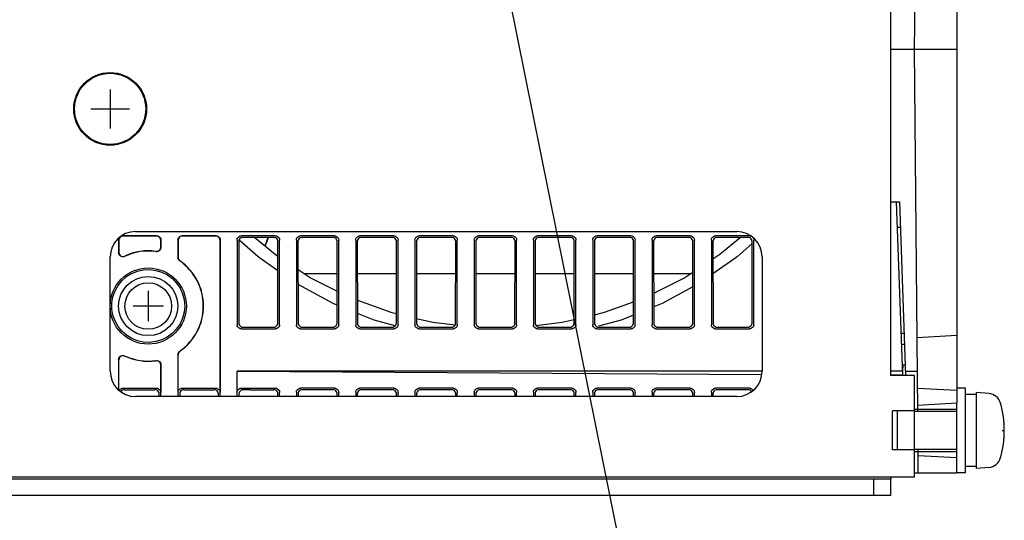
# Model space of a CAD drawing. Extents: x 97 to 1223, y 94 to 848.
# Tile 19 of 38: x 1059 to 1176, y 204 to 264. Entities that reach past the tile are written whole.
import ezdxf

# ---------------------------------------------------------------- set-up
doc = ezdxf.new("R2010")
doc.units = 0
doc.header["$LTSCALE"] = 69.3
doc.linetypes.add('HIDDEN', pattern=[0.2, 0.1, -0.1])
for name, color, linetype in [('ALL_AXIS', 7, 'CONTINUOUS'), ('ALL_CURVE', 7, 'CONTINUOUS'), ('ALL_FEATURES', 7, 'CONTINUOUS'), ('ALL_NOTE', 7, 'CONTINUOUS'), ('DEFAULT_2', 8, 'HIDDEN')]:
    doc.layers.add(name, color=color, linetype=linetype)

msp = doc.modelspace()

# ---------------------------------------------------------------- linework, layer by layer
at = {"layer": 'ALL_AXIS', "color": 7, "linetype": 'CONTINUOUS'}
for p, q in [((1171, 220), (1170, 220)), ((1171, 210), (1171, 220)), ((1172.3, 219.25), (1171, 219.25)), ((1173.761, 219.372), (1172.3, 219.5)), ((1172.3, 210.5), (1172.3, 219.5)), ((1170, 211.723), (1170, 218.243)), ((1170, 217.24), (1165, 217.24)), ((1170, 212.76), (1165, 212.76)), ((1172.3, 210.75), (1171, 210.75)), ((1173.761, 210.628), (1172.3, 210.5)), ((1171, 210), (1170, 210))]:
    msp.add_line(p, q, dxfattribs=at)
for centre, radius in [((1070, 253), 4.3), ((1070, 253), 4.2), ((1074.5, 229.7), 3.5), ((1074.5, 229.7), 2.75)]:
    msp.add_circle(centre, radius, dxfattribs=at)
for centre, radius, start, end in [((1173.622, 217.778), 1.6, 15.49397, 85), ((1163.6, 215), 12, 344.50603, 15.49397), ((1173.622, 212.222), 1.6, 275, 344.50603)]:
    msp.add_arc(centre, radius, start, end, dxfattribs=at)
at = {"layer": 'ALL_CURVE', "color": 40, "linetype": 'CONTINUOUS'}
for p, q in [((1070, 255.3), (1070, 250.7)), ((1067.7, 253), (1072.3, 253)), ((1074.5, 231.5), (1074.5, 227.9)), ((1076.3, 229.7), (1072.7, 229.7)), ((1175.347, 215), (1175.6, 215))]:
    msp.add_line(p, q, dxfattribs=at)
msp.add_arc((1163.6, 215), 12, 348.21928, 11.78072, dxfattribs=at)
at = {"layer": 'ALL_FEATURES', "color": 7, "linetype": 'CONTINUOUS'}
for p, q in [((1165, 260), (1165.46, 312.76)), ((1170, 311.762), (1170, 218.243)), ((1162.2, 221.5), (1162.2, 308.5)), ((1170, 260), (1162.2, 260)), ((1165.373, 217.24), (1165, 260)), ((1162.2, 242), (1163.244, 242)), ((1163.598, 221.5), (1162.883, 242)), ((1163.96, 221.5), (1163.244, 242)), ((1073, 238.5), (1144, 238.5)), ((1163.349, 239), (1162.987, 239)), ((1071, 237.502), (1071, 236.022)), ((1071.026, 237.476), (1071.026, 236.063)), ((1075.502, 238), (1071.498, 238)), ((1075.476, 237.974), (1071.524, 237.974)), ((1075.974, 237.476), (1075.974, 236.656)), ((1076, 236.626), (1076, 237.502)), ((1078, 237.502), (1078, 235.444)), ((1078.026, 237.476), (1078.026, 235.457)), ((1082.502, 238), (1078.498, 238)), ((1082.476, 237.974), (1078.524, 237.974)), ((1082.974, 237.476), (1082.974, 219.502)), ((1083, 219), (1083, 237.502)), ((1085, 237.502), (1085, 227.498)), ((1085.182, 237.32), (1085.197, 227.695)), ((1087.465, 235.498), (1085.219, 237.499)), ((1089.502, 238), (1085.498, 238)), ((1089.321, 237.819), (1085.679, 237.819)), ((1088.294, 236.807), (1088.662, 237.819)), ((1088.314, 236.791), (1088.688, 237.819)), ((1089.803, 227.695), (1089.818, 237.32)), ((1090, 227.498), (1090, 237.502)), ((1092, 237.502), (1092, 227.498)), ((1092.182, 237.32), (1092.197, 227.695)), ((1096.502, 238), (1092.498, 238)), ((1096.321, 237.819), (1092.679, 237.819)), ((1096.803, 227.695), (1096.818, 237.32)), ((1097, 227.498), (1097, 237.502)), ((1099, 237.502), (1099, 227.498)), ((1099.182, 237.32), (1099.197, 227.695)), ((1103.502, 238), (1099.498, 238)), ((1103.321, 237.819), (1099.679, 237.819)), ((1103.803, 227.695), (1103.818, 237.32)), ((1104, 227.498), (1104, 237.502)), ((1106, 237.502), (1106, 227.498)), ((1106.182, 237.32), (1106.197, 227.695)), ((1110.502, 238), (1106.498, 238)), ((1110.321, 237.819), (1106.679, 237.819)), ((1110.803, 227.695), (1110.818, 237.32)), ((1111, 227.498), (1111, 237.502)), ((1113, 237.502), (1113, 227.498)), ((1113.182, 237.32), (1113.197, 227.695)), ((1117.502, 238), (1113.498, 238)), ((1117.321, 237.819), (1113.679, 237.819)), ((1117.803, 227.695), (1117.818, 237.32)), ((1118, 227.498), (1118, 237.502)), ((1120, 237.502), (1120, 227.498)), ((1120.182, 237.32), (1120.197, 227.695)), ((1124.502, 238), (1120.498, 238)), ((1124.321, 237.819), (1120.679, 237.819)), ((1124.803, 227.695), (1124.818, 237.32)), ((1125, 227.498), (1125, 237.502)), ((1127, 237.502), (1127, 227.498)), ((1127.182, 237.32), (1127.197, 227.695)), ((1131.502, 238), (1127.498, 238)), ((1131.321, 237.819), (1127.679, 237.819)), ((1131.803, 227.695), (1131.818, 237.32)), ((1132, 227.498), (1132, 237.502)), ((1134, 237.502), (1134, 227.498)), ((1134.182, 237.32), (1134.197, 227.695)), ((1138.502, 238), (1134.498, 238)), ((1138.321, 237.819), (1134.679, 237.819)), ((1138.803, 227.695), (1138.818, 237.32)), ((1139, 227.498), (1139, 237.502)), ((1141, 237.502), (1141, 227.498)), ((1141.182, 237.32), (1141.197, 227.695)), ((1145.502, 238), (1141.498, 238)), ((1145.321, 237.819), (1141.679, 237.819)), ((1145.803, 227.695), (1145.818, 237.32)), ((1146, 227.498), (1146, 237.502)), ((1070, 222), (1070, 235.5)), ((1089.813, 233.846), (1087.465, 235.498)), ((1147, 235.5), (1147, 222)), ((1096.812, 233.5), (1092.997, 233.5)), ((1103.812, 233.5), (1099.188, 233.5)), ((1110.812, 233.5), (1106.188, 233.5)), ((1117.812, 233.5), (1113.188, 233.5)), ((1124.812, 233.5), (1120.188, 233.5)), ((1131.812, 233.5), (1127.188, 233.5)), ((1138.503, 233.5), (1134.188, 233.5)), ((1085.498, 227), (1089.502, 227)), ((1085.696, 227.198), (1089.304, 227.198)), ((1092.498, 227), (1096.502, 227)), ((1092.696, 227.198), (1096.304, 227.198)), ((1099.498, 227), (1103.502, 227)), ((1099.696, 227.198), (1103.304, 227.198)), ((1106.498, 227), (1110.502, 227)), ((1106.696, 227.198), (1110.304, 227.198)), ((1113.498, 227), (1117.502, 227)), ((1113.696, 227.198), (1117.304, 227.198)), ((1120.498, 227), (1124.502, 227)), ((1120.696, 227.198), (1124.304, 227.198)), ((1127.498, 227), (1131.502, 227)), ((1127.696, 227.198), (1131.304, 227.198)), ((1134.498, 227), (1138.502, 227)), ((1134.696, 227.198), (1138.304, 227.198)), ((1141.498, 227), (1145.502, 227)), ((1141.696, 227.198), (1145.304, 227.198)), ((1163.424, 226.5), (1163.786, 226.5)), ((1165.297, 226), (1170, 226.246)), ((1163.469, 225.2), (1163.831, 225.2)), ((1071, 223.378), (1071, 219.779)), ((1071.026, 219.758), (1071.026, 223.337)), ((1078, 223.956), (1078, 219)), ((1078.026, 219.502), (1078.026, 223.943)), ((1075.974, 222.744), (1075.974, 219.502)), ((1076, 219), (1076, 222.774)), ((1163.621, 222.7), (1163.587, 222)), ((1163.928, 222.7), (1163.621, 222.7)), ((1147, 222), (1085, 222)), ((1085, 222), (1146.961, 221.601)), ((1085, 219), (1085, 222)), ((1163.581, 222), (1162.2, 222)), ((1162.2, 221.581), (1163.596, 221.581)), ((1165, 221.5), (1162.2, 221.5)), ((1163.943, 222), (1165.332, 222)), ((1165, 209.5), (1165, 221.5)), ((1071.524, 220), (1075.476, 220)), ((1071.707, 219.817), (1075.293, 219.817)), ((1078.524, 220), (1082.476, 220)), ((1078.707, 219.817), (1082.293, 219.817)), ((1085.498, 220), (1089.502, 220)), ((1086.512, 219.816), (1085.699, 219.802)), ((1086.512, 219.816), (1089.32, 219.816)), ((1096.502, 220), (1092.498, 220)), ((1096.32, 219.816), (1092.686, 219.816)), ((1103.502, 220), (1099.498, 220)), ((1103.32, 219.816), (1099.686, 219.816)), ((1110.502, 220), (1106.498, 220)), ((1110.32, 219.816), (1106.686, 219.816)), ((1117.502, 220), (1113.498, 220)), ((1117.32, 219.816), (1113.686, 219.816)), ((1124.502, 220), (1120.498, 220)), ((1124.32, 219.816), (1120.686, 219.816)), ((1131.502, 220), (1127.498, 220)), ((1131.32, 219.816), (1127.686, 219.816)), ((1138.502, 220), (1134.498, 220)), ((1138.32, 219.816), (1134.686, 219.816)), ((1145.502, 220), (1141.498, 220)), ((1145.32, 219.816), (1141.686, 219.816)), ((1165.349, 220), (1170, 219.756)), ((1144, 219), (1073, 219)), ((1075.79, 219), (1075.79, 219.319)), ((1078.21, 219.319), (1078.21, 219)), ((1082.79, 219), (1082.79, 219.319)), ((1085.21, 219.304), (1085.21, 219)), ((1089.817, 219), (1089.818, 219.309)), ((1090, 219), (1090, 219.494)), ((1092, 219.51), (1092, 219)), ((1092.188, 219.325), (1092.189, 219)), ((1096.817, 219), (1096.818, 219.309)), ((1097, 219), (1097, 219.494)), ((1099, 219.51), (1099, 219)), ((1099.188, 219.325), (1099.189, 219)), ((1103.817, 219), (1103.818, 219.309)), ((1104, 219), (1104, 219.494)), ((1106, 219.51), (1106, 219)), ((1106.188, 219.325), (1106.189, 219)), ((1110.817, 219), (1110.818, 219.309)), ((1111, 219), (1111, 219.494)), ((1113, 219.51), (1113, 219)), ((1113.188, 219.325), (1113.189, 219)), ((1117.817, 219), (1117.818, 219.309)), ((1118, 219), (1118, 219.494)), ((1120, 219.51), (1120, 219)), ((1120.188, 219.325), (1120.189, 219)), ((1124.817, 219), (1124.818, 219.309)), ((1125, 219), (1125, 219.494)), ((1127, 219.51), (1127, 219)), ((1127.188, 219.325), (1127.189, 219)), ((1131.817, 219), (1131.818, 219.309)), ((1132, 219), (1132, 219.494)), ((1134, 219.51), (1134, 219)), ((1134.188, 219.325), (1134.189, 219)), ((1138.817, 219), (1138.818, 219.309)), ((1139, 219), (1139, 219.494)), ((1141, 219.51), (1141, 219)), ((1141.188, 219.325), (1141.189, 219)), ((1165.367, 218), (1170, 218.243)), ((1165, 217.3), (1162.4, 217.3)), ((1162.4, 212.7), (1162.4, 217.3)), ((1165, 212.7), (1162.4, 212.7)), ((1165.436, 210), (1165.412, 212.76)), ((1170, 211.76), (1165.419, 212)), ((1170, 210), (1170, 211.723)), ((982.5, 209.5), (1165, 209.5)), ((1165, 210), (1170, 210)), ((1160.2, 207.3), (1160.2, 209.3)), ((1162.2, 207.3), (1162.2, 209.3)), ((1162.2, 207.3), (985.3, 207.3))]:
    msp.add_line(p, q, dxfattribs=at)
at = {"layer": 'ALL_FEATURES', "color": 3, "linetype": 'CONTINUOUS'}
for p, q in [((1163, 212.7), (1163, 217.3)), ((1162.2, 209.5), (1162.2, 209.3)), ((985.3, 209.3), (1162.2, 209.3))]:
    msp.add_line(p, q, dxfattribs=at)
at = {"layer": 'ALL_FEATURES', "color": 7, "linetype": 'CONTINUOUS'}
for points in [[(1071, 237.502), (1071.017, 237.631), (1071.067, 237.751), (1071.117, 237.817)], [(1071.524, 237.974), (1071.395, 237.957), (1071.275, 237.907), (1071.172, 237.828), (1071.093, 237.725), (1071.043, 237.605), (1071.026, 237.476)], [(1071.269, 237.942), (1071.369, 237.983), (1071.498, 238)], [(1075.974, 237.476), (1075.957, 237.605), (1075.907, 237.725), (1075.828, 237.828), (1075.725, 237.907), (1075.605, 237.957), (1075.476, 237.974)], [(1075.502, 238), (1075.631, 237.983), (1075.751, 237.933), (1075.854, 237.854), (1075.933, 237.751), (1075.983, 237.631), (1076, 237.502)], [(1078, 237.502), (1078.017, 237.631), (1078.067, 237.751), (1078.146, 237.854), (1078.249, 237.933), (1078.369, 237.983), (1078.498, 238)], [(1078.524, 237.974), (1078.395, 237.957), (1078.275, 237.907), (1078.172, 237.828), (1078.093, 237.725), (1078.043, 237.605), (1078.026, 237.476)], [(1082.974, 237.476), (1082.957, 237.605), (1082.907, 237.725), (1082.828, 237.828), (1082.725, 237.907), (1082.605, 237.957), (1082.476, 237.974)], [(1082.502, 238), (1082.631, 237.983), (1082.751, 237.933), (1082.854, 237.854), (1082.933, 237.751), (1082.983, 237.631), (1083, 237.502)], [(1085, 237.502), (1085.017, 237.631), (1085.067, 237.751), (1085.146, 237.854), (1085.249, 237.933), (1085.369, 237.983), (1085.498, 238)], [(1085.679, 237.819), (1085.55, 237.802), (1085.43, 237.752), (1085.327, 237.673), (1085.249, 237.57), (1085.199, 237.45), (1085.182, 237.32)], [(1087.089, 237.819), (1089.477, 235.815), (1089.815, 235.592)], [(1089.818, 237.32), (1089.801, 237.45), (1089.751, 237.57), (1089.673, 237.673), (1089.57, 237.752), (1089.45, 237.802), (1089.321, 237.819)], [(1089.502, 238), (1089.631, 237.983), (1089.751, 237.933), (1089.854, 237.854), (1089.933, 237.751), (1089.983, 237.631), (1090, 237.502)], [(1092, 237.502), (1092.017, 237.631), (1092.067, 237.751), (1092.146, 237.854), (1092.249, 237.933), (1092.369, 237.983), (1092.498, 238)], [(1092.679, 237.819), (1092.55, 237.802), (1092.43, 237.752), (1092.327, 237.673), (1092.249, 237.57), (1092.199, 237.45), (1092.182, 237.32)], [(1096.818, 237.32), (1096.801, 237.45), (1096.751, 237.57), (1096.673, 237.673), (1096.57, 237.752), (1096.45, 237.802), (1096.321, 237.819)], [(1096.502, 238), (1096.631, 237.983), (1096.751, 237.933), (1096.854, 237.854), (1096.933, 237.751), (1096.983, 237.631), (1097, 237.502)], [(1099, 237.502), (1099.017, 237.631), (1099.067, 237.751), (1099.146, 237.854), (1099.249, 237.933), (1099.369, 237.983), (1099.498, 238)], [(1099.679, 237.819), (1099.55, 237.802), (1099.43, 237.752), (1099.327, 237.673), (1099.249, 237.57), (1099.199, 237.45), (1099.182, 237.32)], [(1103.818, 237.32), (1103.801, 237.45), (1103.751, 237.57), (1103.673, 237.673), (1103.57, 237.752), (1103.45, 237.802), (1103.321, 237.819)], [(1103.502, 238), (1103.631, 237.983), (1103.751, 237.933), (1103.854, 237.854), (1103.933, 237.751), (1103.983, 237.631), (1104, 237.502)], [(1106, 237.502), (1106.017, 237.631), (1106.067, 237.751), (1106.146, 237.854), (1106.249, 237.933), (1106.369, 237.983), (1106.498, 238)], [(1106.679, 237.819), (1106.55, 237.802), (1106.43, 237.752), (1106.327, 237.673), (1106.249, 237.57), (1106.199, 237.45), (1106.182, 237.32)], [(1110.818, 237.32), (1110.801, 237.45), (1110.751, 237.57), (1110.673, 237.673), (1110.57, 237.752), (1110.45, 237.802), (1110.321, 237.819)], [(1110.502, 238), (1110.631, 237.983), (1110.751, 237.933), (1110.854, 237.854), (1110.933, 237.751), (1110.983, 237.631), (1111, 237.502)], [(1113, 237.502), (1113.017, 237.631), (1113.067, 237.751), (1113.146, 237.854), (1113.249, 237.933), (1113.369, 237.983), (1113.498, 238)], [(1113.679, 237.819), (1113.55, 237.802), (1113.43, 237.752), (1113.327, 237.673), (1113.249, 237.57), (1113.199, 237.45), (1113.182, 237.32)], [(1117.818, 237.32), (1117.801, 237.45), (1117.751, 237.57), (1117.673, 237.673), (1117.57, 237.752), (1117.45, 237.802), (1117.321, 237.819)], [(1117.502, 238), (1117.631, 237.983), (1117.751, 237.933), (1117.854, 237.854), (1117.933, 237.751), (1117.983, 237.631), (1118, 237.502)], [(1120, 237.502), (1120.017, 237.631), (1120.067, 237.751), (1120.146, 237.854), (1120.249, 237.933), (1120.369, 237.983), (1120.498, 238)], [(1120.679, 237.819), (1120.55, 237.802), (1120.43, 237.752), (1120.327, 237.673), (1120.249, 237.57), (1120.199, 237.45), (1120.182, 237.32)], [(1124.818, 237.32), (1124.801, 237.45), (1124.751, 237.57), (1124.673, 237.673), (1124.57, 237.752), (1124.45, 237.802), (1124.321, 237.819)], [(1124.502, 238), (1124.631, 237.983), (1124.751, 237.933), (1124.854, 237.854), (1124.933, 237.751), (1124.983, 237.631), (1125, 237.502)], [(1127, 237.502), (1127.017, 237.631), (1127.067, 237.751), (1127.146, 237.854), (1127.249, 237.933), (1127.369, 237.983), (1127.498, 238)], [(1127.679, 237.819), (1127.55, 237.802), (1127.43, 237.752), (1127.327, 237.673), (1127.249, 237.57), (1127.199, 237.45), (1127.182, 237.32)], [(1131.818, 237.32), (1131.801, 237.45), (1131.751, 237.57), (1131.673, 237.673), (1131.57, 237.752), (1131.45, 237.802), (1131.321, 237.819)], [(1131.502, 238), (1131.631, 237.983), (1131.751, 237.933), (1131.854, 237.854), (1131.933, 237.751), (1131.983, 237.631), (1132, 237.502)], [(1134, 237.502), (1134.017, 237.631), (1134.067, 237.751), (1134.146, 237.854), (1134.249, 237.933), (1134.369, 237.983), (1134.498, 238)], [(1134.679, 237.819), (1134.55, 237.802), (1134.43, 237.752), (1134.327, 237.673), (1134.249, 237.57), (1134.199, 237.45), (1134.182, 237.32)], [(1138.818, 237.32), (1138.801, 237.45), (1138.751, 237.57), (1138.673, 237.673), (1138.57, 237.752), (1138.45, 237.802), (1138.321, 237.819)], [(1138.502, 238), (1138.631, 237.983), (1138.751, 237.933), (1138.854, 237.854), (1138.933, 237.751), (1138.983, 237.631), (1139, 237.502)], [(1141, 237.502), (1141.017, 237.631), (1141.067, 237.751), (1141.146, 237.854), (1141.249, 237.933), (1141.369, 237.983), (1141.498, 238)], [(1141.679, 237.819), (1141.55, 237.802), (1141.43, 237.752), (1141.327, 237.673), (1141.249, 237.57), (1141.199, 237.45), (1141.182, 237.32)], [(1141.185, 235.264), (1142.023, 235.815), (1144.411, 237.819)], [(1145.818, 237.32), (1145.801, 237.45), (1145.751, 237.57), (1145.673, 237.673), (1145.57, 237.752), (1145.45, 237.802), (1145.321, 237.819)], [(1145.502, 238), (1145.631, 237.983), (1145.731, 237.942)], [(1145.883, 237.817), (1145.933, 237.751), (1145.983, 237.631), (1146, 237.502)], [(1071.026, 236.063), (1071.046, 235.922), (1071.104, 235.793), (1071.198, 235.685), (1071.32, 235.607), (1071.458, 235.568), (1071.599, 235.57), (1071.735, 235.612)], [(1075.406, 236.163), (1075.548, 236.163), (1075.682, 236.203), (1075.803, 236.28), (1075.896, 236.389), (1075.954, 236.517), (1075.974, 236.656)], [(1076, 236.626), (1075.98, 236.486), (1075.922, 236.357), (1075.828, 236.248), (1075.706, 236.171), (1075.571, 236.133), (1075.431, 236.133)], [(1145.818, 237.086), (1144.035, 235.498), (1141.188, 233.495)], [(1071.712, 235.572), (1071.575, 235.529), (1071.433, 235.527), (1071.296, 235.565), (1071.172, 235.643), (1071.079, 235.751), (1071.02, 235.88), (1071, 236.022)], [(1078.214, 235.035), (1078.124, 235.114), (1078.056, 235.213), (1078.014, 235.325), (1078, 235.444)], [(1078.026, 235.457), (1078.04, 235.339), (1078.082, 235.227), (1078.15, 235.129), (1078.239, 235.049)], [(1070.21, 230.076), (1070.334, 230.797), (1070.578, 231.484), (1070.935, 232.122), (1071.394, 232.689), (1071.943, 233.172), (1072.565, 233.553), (1073.244, 233.825), (1073.957, 233.978), (1074.687, 234.009), (1075.411, 233.915), (1076.109, 233.701), (1076.761, 233.372), (1077.348, 232.937), (1077.853, 232.409)], [(1092.187, 234.033), (1093.748, 233.006), (1096.809, 231.469)], [(1134.191, 231.218), (1137.752, 233.006), (1138.812, 233.703)], [(1077.853, 232.409), (1078.262, 231.803), (1078.562, 231.137), (1078.745, 230.429), (1078.806, 229.7)], [(1096.806, 229.802), (1096.322, 229.997), (1092.19, 232.246)], [(1138.81, 231.974), (1135.178, 229.997), (1134.194, 229.6)], [(1099.193, 230.392), (1103.129, 228.96), (1103.805, 228.8)], [(1078.806, 229.7), (1078.743, 228.973), (1078.558, 228.266), (1078.256, 227.601), (1077.846, 226.996), (1077.341, 226.47), (1076.752, 226.036), (1076.101, 225.709), (1075.401, 225.496), (1074.678, 225.404), (1073.947, 225.436), (1073.234, 225.59), (1072.556, 225.864), (1071.936, 226.247), (1071.387, 226.731), (1070.93, 227.299), (1070.574, 227.938), (1070.332, 228.625), (1070.209, 229.347), (1070.21, 230.076)], [(1127.195, 228.681), (1128.371, 228.96), (1131.807, 230.21)], [(1103.666, 227.354), (1101.165, 228.043), (1099.195, 228.838)], [(1106.196, 228.233), (1108.112, 227.779), (1110.747, 227.471)], [(1120.286, 227.416), (1123.388, 227.779), (1124.804, 228.114)], [(1131.805, 228.636), (1130.335, 228.043), (1127.665, 227.308)], [(1085.498, 227), (1085.369, 227.017), (1085.249, 227.067), (1085.146, 227.146), (1085.067, 227.249), (1085.017, 227.369), (1085, 227.498)], [(1085.197, 227.695), (1085.214, 227.566), (1085.264, 227.446), (1085.343, 227.343), (1085.446, 227.264), (1085.566, 227.215), (1085.696, 227.198)], [(1089.304, 227.198), (1089.434, 227.215), (1089.554, 227.264), (1089.657, 227.343), (1089.736, 227.446), (1089.786, 227.566), (1089.803, 227.695)], [(1090, 227.498), (1089.983, 227.369), (1089.933, 227.249), (1089.854, 227.146), (1089.751, 227.067), (1089.631, 227.017), (1089.502, 227)], [(1092.498, 227), (1092.369, 227.017), (1092.249, 227.067), (1092.146, 227.146), (1092.067, 227.249), (1092.017, 227.369), (1092, 227.498)], [(1092.197, 227.695), (1092.214, 227.566), (1092.264, 227.446), (1092.343, 227.343), (1092.446, 227.264), (1092.566, 227.215), (1092.696, 227.198)], [(1096.304, 227.198), (1096.434, 227.215), (1096.554, 227.264), (1096.657, 227.343), (1096.736, 227.446), (1096.786, 227.566), (1096.803, 227.695)], [(1097, 227.498), (1096.983, 227.369), (1096.933, 227.249), (1096.854, 227.146), (1096.751, 227.067), (1096.631, 227.017), (1096.502, 227)], [(1099.498, 227), (1099.369, 227.017), (1099.249, 227.067), (1099.146, 227.146), (1099.067, 227.249), (1099.017, 227.369), (1099, 227.498)], [(1099.197, 227.695), (1099.214, 227.566), (1099.264, 227.446), (1099.343, 227.343), (1099.446, 227.264), (1099.566, 227.215), (1099.696, 227.198)], [(1103.304, 227.198), (1103.434, 227.215), (1103.554, 227.264), (1103.657, 227.343), (1103.736, 227.446), (1103.786, 227.566), (1103.803, 227.695)], [(1104, 227.498), (1103.983, 227.369), (1103.933, 227.249), (1103.854, 227.146), (1103.751, 227.067), (1103.631, 227.017), (1103.502, 227)], [(1106.498, 227), (1106.369, 227.017), (1106.249, 227.067), (1106.146, 227.146), (1106.067, 227.249), (1106.017, 227.369), (1106, 227.498)], [(1106.197, 227.695), (1106.214, 227.566), (1106.264, 227.446), (1106.343, 227.343), (1106.446, 227.264), (1106.566, 227.215), (1106.696, 227.198)], [(1110.304, 227.198), (1110.434, 227.215), (1110.554, 227.264), (1110.657, 227.343), (1110.736, 227.446), (1110.786, 227.566), (1110.803, 227.695)], [(1111, 227.498), (1110.983, 227.369), (1110.933, 227.249), (1110.854, 227.146), (1110.751, 227.067), (1110.631, 227.017), (1110.502, 227)], [(1113.498, 227), (1113.369, 227.017), (1113.249, 227.067), (1113.146, 227.146), (1113.067, 227.249), (1113.017, 227.369), (1113, 227.498)], [(1113.197, 227.695), (1113.214, 227.566), (1113.264, 227.446), (1113.343, 227.343), (1113.446, 227.264), (1113.566, 227.215), (1113.696, 227.198)], [(1117.304, 227.198), (1117.434, 227.215), (1117.554, 227.264), (1117.657, 227.343), (1117.736, 227.446), (1117.786, 227.566), (1117.803, 227.695)], [(1118, 227.498), (1117.983, 227.369), (1117.933, 227.249), (1117.854, 227.146), (1117.751, 227.067), (1117.631, 227.017), (1117.502, 227)], [(1120.498, 227), (1120.369, 227.017), (1120.249, 227.067), (1120.146, 227.146), (1120.067, 227.249), (1120.017, 227.369), (1120, 227.498)], [(1120.197, 227.695), (1120.214, 227.566), (1120.264, 227.446), (1120.343, 227.343), (1120.446, 227.264), (1120.566, 227.215), (1120.696, 227.198)], [(1124.304, 227.198), (1124.434, 227.215), (1124.554, 227.264), (1124.657, 227.343), (1124.736, 227.446), (1124.786, 227.566), (1124.803, 227.695)], [(1125, 227.498), (1124.983, 227.369), (1124.933, 227.249), (1124.854, 227.146), (1124.751, 227.067), (1124.631, 227.017), (1124.502, 227)], [(1127.498, 227), (1127.369, 227.017), (1127.249, 227.067), (1127.146, 227.146), (1127.067, 227.249), (1127.017, 227.369), (1127, 227.498)], [(1127.197, 227.695), (1127.214, 227.566), (1127.264, 227.446), (1127.343, 227.343), (1127.446, 227.264), (1127.566, 227.215), (1127.696, 227.198)], [(1131.304, 227.198), (1131.434, 227.215), (1131.554, 227.264), (1131.657, 227.343), (1131.736, 227.446), (1131.786, 227.566), (1131.803, 227.695)], [(1132, 227.498), (1131.983, 227.369), (1131.933, 227.249), (1131.854, 227.146), (1131.751, 227.067), (1131.631, 227.017), (1131.502, 227)], [(1134.498, 227), (1134.369, 227.017), (1134.249, 227.067), (1134.146, 227.146), (1134.067, 227.249), (1134.017, 227.369), (1134, 227.498)], [(1134.197, 227.695), (1134.214, 227.566), (1134.264, 227.446), (1134.343, 227.343), (1134.446, 227.264), (1134.566, 227.215), (1134.696, 227.198)], [(1138.304, 227.198), (1138.434, 227.215), (1138.554, 227.264), (1138.657, 227.343), (1138.736, 227.446), (1138.786, 227.566), (1138.803, 227.695)], [(1139, 227.498), (1138.983, 227.369), (1138.933, 227.249), (1138.854, 227.146), (1138.751, 227.067), (1138.631, 227.017), (1138.502, 227)], [(1141.498, 227), (1141.369, 227.017), (1141.249, 227.067), (1141.146, 227.146), (1141.067, 227.249), (1141.017, 227.369), (1141, 227.498)], [(1141.197, 227.695), (1141.214, 227.566), (1141.264, 227.446), (1141.343, 227.343), (1141.446, 227.264), (1141.566, 227.215), (1141.696, 227.198)], [(1145.304, 227.198), (1145.434, 227.215), (1145.554, 227.264), (1145.657, 227.343), (1145.736, 227.446), (1145.786, 227.566), (1145.803, 227.695)], [(1146, 227.498), (1145.983, 227.369), (1145.933, 227.249), (1145.854, 227.146), (1145.751, 227.067), (1145.631, 227.017), (1145.502, 227)], [(1071, 223.378), (1071.021, 223.521), (1071.08, 223.651), (1071.174, 223.759), (1071.294, 223.835), (1071.43, 223.873), (1071.574, 223.871), (1071.712, 223.828)], [(1071.735, 223.788), (1071.599, 223.83), (1071.458, 223.832), (1071.32, 223.793), (1071.198, 223.715), (1071.104, 223.607), (1071.046, 223.478), (1071.026, 223.337)], [(1075.431, 223.267), (1075.572, 223.267), (1075.707, 223.228), (1075.828, 223.151), (1075.922, 223.042), (1075.98, 222.914), (1076, 222.774)], [(1078, 223.956), (1078.014, 224.075), (1078.056, 224.187), (1078.124, 224.286), (1078.214, 224.365)], [(1078.239, 224.351), (1078.15, 224.271), (1078.082, 224.173), (1078.04, 224.061), (1078.026, 223.943)], [(1075.974, 222.744), (1075.954, 222.883), (1075.896, 223.011), (1075.803, 223.12), (1075.682, 223.197), (1075.548, 223.237), (1075.406, 223.237)], [(1071.078, 219.715), (1071.093, 219.751), (1071.172, 219.854), (1071.275, 219.933), (1071.395, 219.983), (1071.524, 220)], [(1071.707, 219.817), (1071.578, 219.8), (1071.458, 219.751), (1071.355, 219.672), (1071.276, 219.569), (1071.271, 219.557)], [(1075.79, 219.319), (1075.774, 219.448), (1075.724, 219.569), (1075.645, 219.672), (1075.542, 219.751), (1075.422, 219.8), (1075.293, 219.817)], [(1075.476, 220), (1075.605, 219.983), (1075.725, 219.933), (1075.828, 219.854), (1075.907, 219.751), (1075.957, 219.631), (1075.974, 219.502)], [(1078.026, 219.502), (1078.043, 219.631), (1078.093, 219.751), (1078.172, 219.854), (1078.275, 219.933), (1078.395, 219.983), (1078.524, 220)], [(1078.707, 219.817), (1078.578, 219.8), (1078.458, 219.751), (1078.355, 219.672), (1078.276, 219.569), (1078.226, 219.448), (1078.21, 219.319)], [(1082.79, 219.319), (1082.774, 219.448), (1082.724, 219.569), (1082.645, 219.672), (1082.542, 219.751), (1082.422, 219.8), (1082.293, 219.817)], [(1082.476, 220), (1082.605, 219.983), (1082.725, 219.933), (1082.828, 219.854), (1082.907, 219.751), (1082.957, 219.631), (1082.974, 219.502)], [(1085, 219.51), (1085.016, 219.636), (1085.065, 219.753), (1085.142, 219.854), (1085.244, 219.932), (1085.365, 219.983), (1085.498, 220)], [(1085.699, 219.802), (1085.571, 219.784), (1085.453, 219.733), (1085.352, 219.654), (1085.275, 219.551), (1085.226, 219.432), (1085.21, 219.304)], [(1089.818, 219.309), (1089.801, 219.439), (1089.751, 219.562), (1089.672, 219.667), (1089.569, 219.748), (1089.449, 219.798), (1089.32, 219.816)], [(1089.502, 220), (1089.63, 219.983), (1089.751, 219.932), (1089.854, 219.851), (1089.933, 219.746), (1089.983, 219.624), (1090, 219.494)], [(1092, 219.51), (1092.016, 219.636), (1092.065, 219.753), (1092.142, 219.854), (1092.244, 219.932), (1092.365, 219.983), (1092.498, 220)], [(1092.686, 219.816), (1092.553, 219.798), (1092.432, 219.748), (1092.33, 219.669), (1092.253, 219.568), (1092.205, 219.451), (1092.188, 219.325)], [(1096.818, 219.309), (1096.801, 219.439), (1096.751, 219.562), (1096.672, 219.667), (1096.569, 219.748), (1096.449, 219.798), (1096.32, 219.816)], [(1096.502, 220), (1096.63, 219.983), (1096.751, 219.932), (1096.854, 219.851), (1096.933, 219.746), (1096.983, 219.624), (1097, 219.494)], [(1099, 219.51), (1099.016, 219.636), (1099.065, 219.753), (1099.142, 219.854), (1099.244, 219.932), (1099.365, 219.983), (1099.498, 220)], [(1099.686, 219.816), (1099.553, 219.798), (1099.432, 219.748), (1099.33, 219.669), (1099.253, 219.568), (1099.205, 219.451), (1099.188, 219.325)], [(1103.818, 219.309), (1103.801, 219.439), (1103.751, 219.562), (1103.672, 219.667), (1103.569, 219.748), (1103.449, 219.798), (1103.32, 219.816)], [(1103.502, 220), (1103.63, 219.983), (1103.751, 219.932), (1103.854, 219.851), (1103.933, 219.746), (1103.983, 219.624), (1104, 219.494)], [(1106, 219.51), (1106.016, 219.636), (1106.065, 219.753), (1106.142, 219.854), (1106.244, 219.932), (1106.365, 219.983), (1106.498, 220)], [(1106.686, 219.816), (1106.553, 219.798), (1106.432, 219.748), (1106.33, 219.669), (1106.253, 219.568), (1106.205, 219.451), (1106.188, 219.325)], [(1110.818, 219.309), (1110.801, 219.439), (1110.751, 219.562), (1110.672, 219.667), (1110.569, 219.748), (1110.449, 219.798), (1110.32, 219.816)], [(1110.502, 220), (1110.63, 219.983), (1110.751, 219.932), (1110.854, 219.851), (1110.933, 219.746), (1110.983, 219.624), (1111, 219.494)], [(1113, 219.51), (1113.016, 219.636), (1113.065, 219.753), (1113.142, 219.854), (1113.244, 219.932), (1113.365, 219.983), (1113.498, 220)], [(1113.686, 219.816), (1113.553, 219.798), (1113.432, 219.748), (1113.33, 219.669), (1113.253, 219.568), (1113.205, 219.451), (1113.188, 219.325)], [(1117.818, 219.309), (1117.801, 219.439), (1117.751, 219.562), (1117.672, 219.667), (1117.569, 219.748), (1117.449, 219.798), (1117.32, 219.816)], [(1117.502, 220), (1117.63, 219.983), (1117.751, 219.932), (1117.854, 219.851), (1117.933, 219.746), (1117.983, 219.624), (1118, 219.494)], [(1120, 219.51), (1120.016, 219.636), (1120.065, 219.753), (1120.142, 219.854), (1120.244, 219.932), (1120.365, 219.983), (1120.498, 220)], [(1120.686, 219.816), (1120.553, 219.798), (1120.432, 219.748), (1120.33, 219.669), (1120.253, 219.568), (1120.205, 219.451), (1120.188, 219.325)], [(1124.818, 219.309), (1124.801, 219.439), (1124.751, 219.562), (1124.672, 219.667), (1124.569, 219.748), (1124.449, 219.798), (1124.32, 219.816)], [(1124.502, 220), (1124.63, 219.983), (1124.751, 219.932), (1124.854, 219.851), (1124.933, 219.746), (1124.983, 219.624), (1125, 219.494)], [(1127, 219.51), (1127.016, 219.636), (1127.065, 219.753), (1127.142, 219.854), (1127.244, 219.932), (1127.365, 219.983), (1127.498, 220)], [(1127.686, 219.816), (1127.553, 219.798), (1127.432, 219.748), (1127.33, 219.669), (1127.253, 219.568), (1127.205, 219.451), (1127.188, 219.325)], [(1131.818, 219.309), (1131.801, 219.439), (1131.751, 219.562), (1131.672, 219.667), (1131.569, 219.748), (1131.449, 219.798), (1131.32, 219.816)], [(1131.502, 220), (1131.63, 219.983), (1131.751, 219.932), (1131.854, 219.851), (1131.933, 219.746), (1131.983, 219.624), (1132, 219.494)], [(1134, 219.51), (1134.016, 219.636), (1134.065, 219.753), (1134.142, 219.854), (1134.244, 219.932), (1134.365, 219.983), (1134.498, 220)], [(1134.686, 219.816), (1134.553, 219.798), (1134.432, 219.748), (1134.33, 219.669), (1134.253, 219.568), (1134.205, 219.451), (1134.188, 219.325)], [(1138.818, 219.309), (1138.801, 219.439), (1138.751, 219.562), (1138.672, 219.667), (1138.569, 219.748), (1138.449, 219.798), (1138.32, 219.816)], [(1138.502, 220), (1138.63, 219.983), (1138.751, 219.932), (1138.854, 219.851), (1138.933, 219.746), (1138.983, 219.624), (1139, 219.494)], [(1141, 219.51), (1141.016, 219.636), (1141.065, 219.753), (1141.142, 219.854), (1141.244, 219.932), (1141.365, 219.983), (1141.498, 220)], [(1141.686, 219.816), (1141.553, 219.798), (1141.432, 219.748), (1141.33, 219.669), (1141.253, 219.568), (1141.205, 219.451), (1141.188, 219.325)], [(1145.745, 219.57), (1145.672, 219.667), (1145.569, 219.748), (1145.449, 219.798), (1145.32, 219.816)], [(1145.502, 220), (1145.63, 219.983), (1145.751, 219.932), (1145.854, 219.851), (1145.933, 219.746), (1145.94, 219.73)]]:
    msp.add_lwpolyline(points, dxfattribs=at)
msp.add_circle((1074.5, 229.7), 4.5, dxfattribs=at)
for centre, radius, start, end in [((1073, 235.5), 3, 90, 180), ((1144, 235.5), 3, 0, 90), ((1074.5, 229.7), 6.5, 81.7688, 115.40157), ((1074.5, 229.7), 6.526, 82.01601, 115.06338), ((1074.5, 229.7), 6.5, 304.84177, 55.15823), ((1074.5, 229.7), 6.526, 304.95367, 55.04633), ((1074.5, 229.7), 6.5, 244.59843, 278.2312), ((1074.5, 229.7), 6.526, 244.93662, 277.98399), ((1073, 222), 3, 180, 270), ((1144, 222), 3, 270, 360)]:
    msp.add_arc(centre, radius, start, end, dxfattribs=at)
at = {"layer": 'ALL_NOTE', "color": 2, "linetype": 'CONTINUOUS'}
msp.add_line((1115.805, 272.632), (1135.026, 177.3), dxfattribs=at)
at = {"layer": 'DEFAULT_2', "color": 8, "linetype": 'HIDDEN'}
for p, q in [((1165, 217.5), (1170, 217.5)), ((1165, 212.5), (1170, 212.5))]:
    msp.add_line(p, q, dxfattribs=at)

doc.saveas('drawing.dxf')
